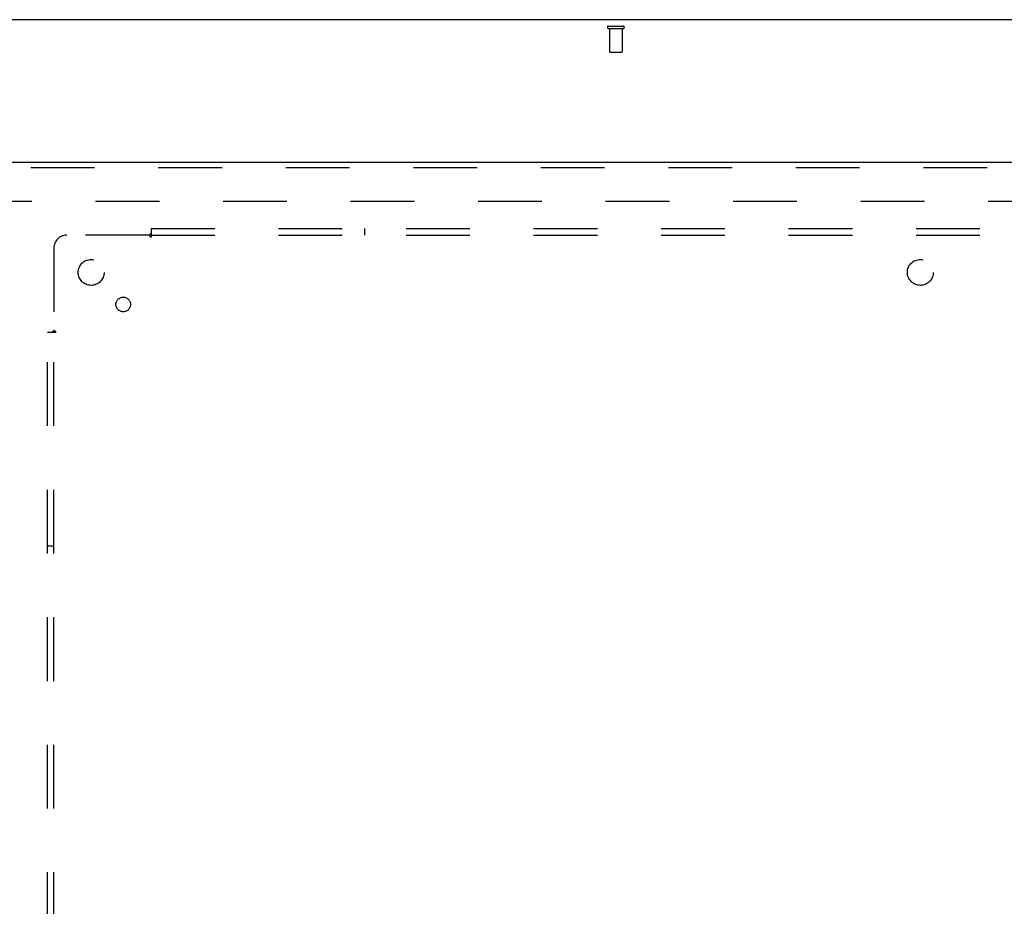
# Model space of a CAD drawing. Header units: inches. Extents: x 0 to 224, y 0 to 145.
# Tile 60 of 83: x 105 to 124, y 71 to 88. Entities that reach past the tile are written whole.
import ezdxf

# ---------------------------------------------------------------- set-up
doc = ezdxf.new("R2010")
doc.units = ezdxf.units.IN
doc.header["$LTSCALE"] = 12.302632
doc.header["$MEASUREMENT"] = 0
doc.linetypes.add('HIDDEN', pattern=[0.2, 0.1, -0.1])
doc.layers.get('0').update_dxf_attribs({"linetype": 'CONTINUOUS'})
for name, color, linetype in [('DEFAULT_2', 8, 'HIDDEN'), ('MAIN_DOOR_ASSEMBLY', 7, 'CONTINUOUS'), ('SUBPANELS', 7, 'CONTINUOUS')]:
    doc.layers.add(name, color=color, linetype=linetype)

msp = doc.modelspace()

# ---------------------------------------------------------------- linework, layer by layer
at = {"color": 7, "linetype": 'Continuous'}
msp.add_line((142.287, 87.875), (24.912, 87.875), dxfattribs=at)
at = {"layer": 'DEFAULT_2', "color": 8, "linetype": 'HIDDEN'}
for p, q in [((116.332, 87.75), (116.616, 87.75)), ((116.332, 87.707), (116.616, 87.707)), ((116.35, 87.707), (116.35, 87.26)), ((116.598, 87.707), (116.598, 87.26)), ((116.36, 87.25), (116.588, 87.25)), ((103.974, 84.375), (138.943, 84.375))]:
    msp.add_line(p, q, dxfattribs=at)
for centre, radius, start, end in [((116.332, 87.729), 0.0215, 90, 270), ((116.616, 87.729), 0.0215, 270, 90), ((116.36, 87.26), 0.01, 180, 270), ((116.588, 87.26), 0.01, 270, 360)]:
    msp.add_arc(centre, radius, start, end, dxfattribs=at)
at = {"layer": 'MAIN_DOOR_ASSEMBLY', "color": 3, "linetype": 'Continuous'}
msp.add_line((102.724, 85.125), (139.662, 85.125), dxfattribs=at)
at = {"layer": 'MAIN_DOOR_ASSEMBLY', "color": 8, "linetype": 'HIDDEN'}
msp.add_line((102.724, 85.021), (139.662, 85.021), dxfattribs=at)
at = {"layer": 'SUBPANELS', "color": 8, "linetype": 'HIDDEN'}
for p, q in [((107.505, 83.844), (107.505, 83.757)), ((107.505, 83.844), (137.193, 83.844)), ((111.63, 83.719), (111.63, 83.844)), ((107.47, 83.719), (105.88, 83.719)), ((107.488, 83.738), (107.482, 83.731)), ((107.505, 83.757), (107.505, 83.678)), ((107.505, 83.719), (137.193, 83.719)), ((105.63, 83.469), (105.63, 81.879)), ((105.505, 25.906), (105.505, 81.844)), ((105.505, 81.844), (105.592, 81.844)), ((105.592, 81.844), (105.671, 81.844)), ((105.63, 25.906), (105.63, 81.844)), ((105.63, 77.719), (105.505, 77.719))]:
    msp.add_line(p, q, dxfattribs=at)
for points in [[(107.482, 83.731), (107.48, 83.729), (107.478, 83.727), (107.476, 83.725), (107.475, 83.724), (107.473, 83.722), (107.471, 83.72), (107.47, 83.719)], [(107.483, 83.7), (107.48, 83.704), (107.479, 83.707), (107.477, 83.709), (107.476, 83.711), (107.474, 83.713), (107.473, 83.715), (107.471, 83.717), (107.47, 83.719)], [(107.505, 83.678), (107.504, 83.679), (107.502, 83.679), (107.5, 83.68), (107.499, 83.681), (107.497, 83.682), (107.496, 83.683), (107.494, 83.685), (107.493, 83.686), (107.491, 83.688), (107.49, 83.69), (107.488, 83.691), (107.487, 83.693), (107.486, 83.695), (107.484, 83.697), (107.483, 83.7)], [(107.505, 83.757), (107.504, 83.755), (107.502, 83.753), (107.501, 83.751), (107.499, 83.749), (107.498, 83.747), (107.496, 83.745), (107.494, 83.744), (107.493, 83.742), (107.491, 83.741), (107.49, 83.739), (107.488, 83.738)], [(105.592, 81.844), (105.594, 81.845), (105.596, 81.847), (105.598, 81.849), (105.6, 81.85), (105.602, 81.852), (105.604, 81.853), (105.605, 81.855), (105.607, 81.856), (105.609, 81.858), (105.61, 81.859), (105.612, 81.861)], [(105.612, 81.861), (105.618, 81.867), (105.62, 81.869), (105.622, 81.871), (105.624, 81.873), (105.626, 81.875), (105.627, 81.876), (105.629, 81.878), (105.63, 81.879)], [(105.645, 81.869), (105.643, 81.87), (105.64, 81.872), (105.638, 81.873), (105.636, 81.875), (105.634, 81.876), (105.632, 81.878), (105.63, 81.879)], [(105.671, 81.844), (105.671, 81.846), (105.67, 81.847), (105.669, 81.849), (105.668, 81.851), (105.667, 81.852), (105.666, 81.854), (105.664, 81.855), (105.663, 81.857), (105.661, 81.858), (105.66, 81.86), (105.658, 81.861), (105.656, 81.862), (105.654, 81.864), (105.652, 81.865), (105.65, 81.866), (105.645, 81.869)]]:
    msp.add_lwpolyline(points, dxfattribs=at)
for centre, radius in [((106.349, 83), 0.25), ((122.349, 83), 0.25), ((106.968, 82.381), 0.141)]:
    msp.add_circle(centre, radius, dxfattribs=at)
msp.add_arc((105.88, 83.469), 0.25, 90, 180, dxfattribs=at)

doc.saveas('drawing.dxf')
